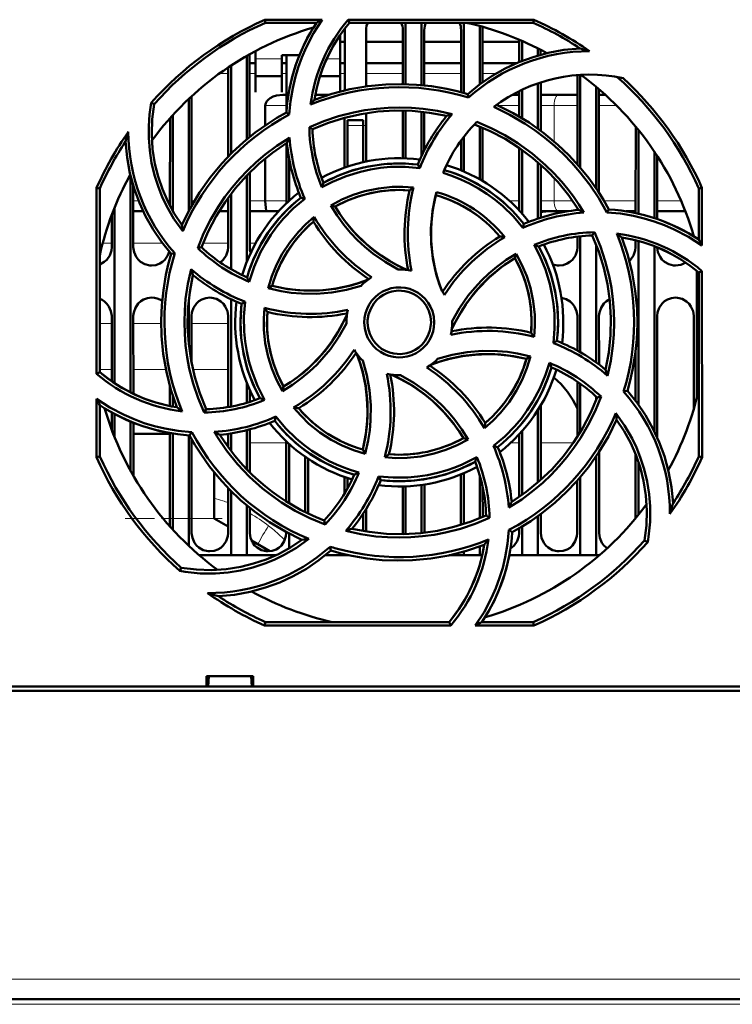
# Model space of a CAD drawing. Extents: x -1595 to 1972, y -1674 to 620.
# Tile 4 of 55: x -23 to 45, y -1429 to -1336. Entities that reach past the tile are written whole.
import ezdxf

# ---------------------------------------------------------------- set-up
doc = ezdxf.new("R2010")
doc.units = 0
doc.linetypes.add('DASHDOT', pattern=[18.5, 12, -3, 0.5, -3])

msp = doc.modelspace()

# ---------------------------------------------------------------- linework, layer by layer
at = {"color": 7, "lineweight": 50}
for p, q in [((0.352, -1336.121), (5.783, -1336.121)), ((0.412, -1336.402), (0.352, -1336.121)), ((8.233, -1336.121), (25.779, -1336.121)), ((8.363, -1336.402), (8.233, -1336.121)), ((25.779, -1336.121), (25.719, -1336.402)), ((5.25, -1336.402), (0.412, -1336.402)), ((25.719, -1336.402), (8.363, -1336.402)), ((13.665, -1336.403), (13.665, -1342.21)), ((15.165, -1336.403), (15.165, -1342.299)), ((19.165, -1336.403), (19.165, -1343.045)), ((20.665, -1336.716), (20.665, -1342.234)), ((7.465, -1340.011), (7.465, -1337.582)), ((7.905, -1342.8), (7.908, -1337.102)), ((9.923, -1337.102), (9.925, -1342.421)), ((13.406, -1342.205), (13.408, -1337.102)), ((15.423, -1337.102), (15.425, -1342.324)), ((18.905, -1342.974), (18.908, -1337.102)), ((20.923, -1337.102), (20.925, -1342.045)), ((7.471, -1338.215), (7.907, -1338.215)), ((7.484, -1338.215), (7.907, -1338.215)), ((9.923, -1338.215), (13.407, -1338.215)), ((9.923, -1338.215), (13.407, -1338.215)), ((15.423, -1338.215), (18.907, -1338.215)), ((15.423, -1338.215), (18.907, -1338.215)), ((20.923, -1338.215), (24.407, -1338.215)), ((20.923, -1338.215), (24.407, -1338.215)), ((24.406, -1340.125), (24.407, -1338.012)), ((24.665, -1338.123), (24.665, -1340.021)), ((26.165, -1338.83), (26.165, -1339.508)), ((-1.335, -1339.53), (-1.335, -1347.411)), ((-1.076, -1339.384), (-1.073, -1347.197)), ((-0.535, -1339.089), (-0.535, -1340.011)), ((1.965, -1339.459), (3.633, -1339.459)), ((1.965, -1340.011), (1.965, -1339.459)), ((2.404, -1344.771), (2.407, -1339.459)), ((26.423, -1338.962), (26.424, -1339.434)), ((-3.098, -1349.049), (-3.094, -1340.622)), ((-2.835, -1340.45), (-2.835, -1348.782)), ((-1.076, -1340.215), (-0.535, -1340.215)), ((-0.535, -1340.011), (-0.535, -1342.958)), ((1.965, -1342.958), (1.965, -1340.011)), ((1.965, -1340.215), (2.406, -1340.215)), ((7.465, -1342.908), (7.465, -1340.011)), ((7.471, -1340.215), (7.906, -1340.215)), ((9.924, -1340.215), (13.406, -1340.215)), ((15.424, -1340.215), (18.906, -1340.215)), ((20.924, -1340.215), (24.193, -1340.215)), ((-0.535, -1341.459), (1.965, -1341.459)), ((5.575, -1341.459), (7.465, -1341.459)), ((29.902, -1349.775), (29.906, -1341.35)), ((30.165, -1341.333), (30.165, -1350.076)), ((26.165, -1342.129), (26.165, -1346.407)), ((26.425, -1342.043), (26.427, -1346.597)), ((31.665, -1342.453), (31.665, -1352.039)), ((-6.575, -1343.365), (-6.57, -1353.713)), ((-0.535, -1342.958), (-0.535, -1342.959)), ((1.965, -1342.959), (1.965, -1342.958)), ((2.07, -1343.215), (2.405, -1343.215)), ((5.127, -1343.215), (6.389, -1343.215)), ((19.6, -1343.473), (19.528, -1343.151)), ((23.742, -1343.215), (24.405, -1343.215)), ((24.404, -1345.266), (24.405, -1342.863)), ((24.665, -1342.739), (24.665, -1345.421)), ((26.425, -1343.215), (28.112, -1343.215)), ((29.905, -1343.215), (28.112, -1343.215)), ((31.925, -1342.673), (31.93, -1352.437)), ((32.541, -1343.215), (31.925, -1343.215)), ((-10.102, -1344.104), (-10.371, -1343.972)), ((-6.835, -1343.608), (-6.835, -1354.202)), ((0.407, -1346.099), (0.407, -1344.215)), ((-8.6, -1353.698), (-8.596, -1345.42)), ((-8.335, -1345.131), (-8.335, -1354.177)), ((2.675, -1345.072), (2.396, -1344.893)), ((7.902, -1350.088), (7.904, -1345.378)), ((9.926, -1344.95), (9.928, -1349.523)), ((13.402, -1349.206), (13.404, -1344.704)), ((13.665, -1344.71), (13.665, -1349.214)), ((15.165, -1344.811), (15.165, -1348.999)), ((15.426, -1344.841), (15.428, -1348.452)), ((4.571, -1346.277), (4.866, -1346.461)), ((8.165, -1346.102), (8.165, -1345.602)), ((9.665, -1345.602), (8.165, -1345.602)), ((8.165, -1349.997), (8.165, -1346.102)), ((9.665, -1346.102), (9.665, -1345.602)), ((9.665, -1346.102), (9.665, -1349.58)), ((20.665, -1346.203), (20.665, -1351.194)), ((20.927, -1346.312), (20.929, -1351.346)), ((35.4, -1354.378), (35.404, -1346.21)), ((19.165, -1347.175), (19.165, -1350.453)), ((35.665, -1346.53), (35.665, -1354.444)), ((2.4, -1353.455), (2.403, -1347.782)), ((18.902, -1350.344), (18.903, -1347.525)), ((24.4, -1354.13), (24.403, -1348.225)), ((24.665, -1348.409), (24.665, -1354.422)), ((37.165, -1348.572), (37.165, -1354.851)), ((37.428, -1348.972), (37.431, -1354.94)), ((0.407, -1353.215), (0.407, -1349.216)), ((2.665, -1353.209), (2.665, -1349.307)), ((15.009, -1350.127), (14.819, -1349.806)), ((26.165, -1349.59), (26.165, -1354.903)), ((26.428, -1349.822), (26.431, -1354.816)), ((-12.335, -1350.835), (-12.335, -1371.31)), ((-1.335, -1350.822), (-1.335, -1358.967)), ((-1.071, -1350.553), (-1.068, -1357.602)), ((-12.071, -1351.798), (-12.068, -1357.602)), ((-15.547, -1369.549), (-15.531, -1351.986)), ((-15.531, -1351.986), (-15.235, -1352.049)), ((-15.235, -1369.404), (-15.235, -1352.049)), ((-2.835, -1352.57), (-2.835, -1359.69)), ((41.365, -1352.049), (41.661, -1351.986)), ((41.365, -1356.888), (41.365, -1352.049)), ((41.661, -1351.986), (41.666, -1357.458)), ((-3.102, -1357.602), (-3.099, -1352.924)), ((4.137, -1353.023), (3.772, -1352.929)), ((6.596, -1353.66), (7.005, -1353.77)), ((-14.102, -1357.602), (-14.1, -1354.551)), ((-13.835, -1353.867), (-13.835, -1370.451)), ((-12.07, -1354.215), (-11.134, -1354.215)), ((-3.967, -1354.215), (-3.1, -1354.215)), ((-1.07, -1354.215), (0.54, -1354.215)), ((1.652, -1354.215), (0.54, -1354.215)), ((28.112, -1354.215), (26.43, -1354.215)), ((28.112, -1354.215), (28.962, -1354.215)), ((29.9, -1354.092), (29.9, -1353.905)), ((32.69, -1354.321), (32.874, -1354.033)), ((34.513, -1354.215), (35.4, -1354.215)), ((37.43, -1354.215), (40.102, -1354.215)), ((24.745, -1355.777), (24.839, -1355.409)), ((30.165, -1356.577), (30.165, -1367.521)), ((31.497, -1356.199), (31.306, -1356.503)), ((40.899, -1356.59), (40.899, -1356.562)), ((29.898, -1357.602), (29.899, -1356.607)), ((31.665, -1357.351), (31.665, -1368.486)), ((35.398, -1357.602), (35.399, -1356.949)), ((35.665, -1357.021), (35.665, -1372.482)), ((37.165, -1357.517), (37.165, -1374.984)), ((-8.148, -1358.165), (-8.486, -1358.24)), ((-5.983, -1357.683), (-5.632, -1357.603)), ((24.11, -1358.227), (23.998, -1358.642)), ((41.165, -1359.836), (41.165, -1371.871)), ((41.365, -1360), (41.668, -1359.86)), ((41.365, -1377.356), (41.365, -1360)), ((41.668, -1359.86), (41.684, -1377.424)), ((0.674, -1361.474), (1.049, -1361.257)), ((-6.835, -1362.689), (-6.835, -1366.7)), ((-2.835, -1362.511), (-2.835, -1372.654)), ((-1.495, -1362.751), (-1.831, -1362.949)), ((-14.107, -1370.261), (-14.104, -1364.102)), ((-12.065, -1364.102), (-12.062, -1371.444)), ((-6.565, -1364.102), (-6.563, -1368.547)), ((-3.108, -1372.703), (-3.104, -1364.102)), ((8.065, -1364.702), (8.066, -1364.81)), ((18.065, -1364.702), (18.064, -1364.595)), ((29.894, -1367.369), (29.896, -1364.102)), ((31.935, -1364.102), (31.937, -1368.686)), ((37.435, -1364.102), (37.44, -1375.572)), ((40.891, -1372.869), (40.896, -1364.102)), ((27.625, -1366.657), (27.962, -1366.456)), ((35.392, -1372.113), (35.394, -1367.488)), ((25.465, -1367.927), (25.081, -1368.147)), ((-15.235, -1369.404), (-15.547, -1369.549)), ((-1.335, -1370.438), (-1.335, -1372.292)), ((29.89, -1375.518), (29.893, -1370.297)), ((30.165, -1370.487), (30.165, -1375.078)), ((-8.608, -1372.604), (-8.608, -1370.752)), ((-1.062, -1371.081), (-1.061, -1372.207)), ((2.017, -1371.193), (2.132, -1370.763)), ((34.266, -1371.243), (34.617, -1371.166)), ((-15.554, -1377.424), (-15.549, -1371.921)), ((-8.335, -1371.653), (-8.335, -1372.658)), ((31.665, -1371.711), (31.665, -1372.053)), ((32.128, -1371.719), (31.762, -1371.802)), ((-15.235, -1377.356), (-15.235, -1372.517)), ((-14.109, -1374.829), (-14.109, -1373.2)), ((-5.376, -1373.221), (-5.176, -1372.902)), ((26.165, -1372.987), (26.165, -1379.817)), ((26.439, -1372.538), (26.442, -1379.573)), ((-13.835, -1373.354), (-13.835, -1375.538)), ((-12.335, -1374.07), (-12.335, -1378.697)), ((-12.06, -1374.182), (-12.058, -1379.187)), ((1.393, -1373.606), (1.292, -1373.996)), ((-14.11, -1374.715), (-14.151, -1374.715)), ((-8.614, -1383.965), (-8.61, -1375.149)), ((-8.335, -1375.197), (-8.335, -1384.274)), ((-6.743, -1375.371), (-6.547, -1375.065)), ((-2.835, -1375.19), (-2.835, -1376.833)), ((-1.335, -1374.883), (-1.335, -1378.58)), ((-1.06, -1374.812), (-1.058, -1378.861)), ((24.665, -1374.983), (24.665, -1380.995)), ((-12.06, -1375.215), (-8.61, -1375.215)), ((-6.835, -1375.366), (-6.835, -1385.797)), ((-6.56, -1375.707), (-6.556, -1384.602)), ((-3.11, -1376.464), (-3.11, -1375.232)), ((2.387, -1381.613), (2.39, -1375.941)), ((19.563, -1375.754), (19.125, -1375.635)), ((24.388, -1381.189), (24.39, -1375.285)), ((2.665, -1381.785), (2.665, -1376.196)), ((9.846, -1377.114), (9.62, -1376.718)), ((21.968, -1376.377), (22.359, -1376.476)), ((31.941, -1376.952), (31.944, -1384.602)), ((-15.235, -1377.356), (-15.554, -1377.424)), ((4.165, -1382.612), (4.165, -1377.393)), ((4.441, -1377.582), (4.443, -1382.747)), ((31.665, -1377.366), (31.665, -1386.702)), ((35.387, -1383.216), (35.39, -1377.134)), ((35.665, -1377.884), (35.665, -1382.875)), ((41.684, -1377.424), (41.365, -1377.356)), ((-4.435, -1378.848), (-4.435, -1383.215)), ((7.888, -1380.881), (7.889, -1379.313)), ((8.165, -1380.403), (8.165, -1379.408)), ((11.103, -1379.25), (11.311, -1379.599)), ((18.886, -1383.838), (18.889, -1379.067)), ((19.165, -1378.952), (19.165, -1383.751)), ((20.665, -1379.139), (20.665, -1383.202)), ((29.886, -1384.602), (29.888, -1379.643)), ((30.165, -1379.326), (30.165, -1386.702)), ((-3.114, -1384.602), (-3.112, -1380.341)), ((-2.835, -1380.623), (-2.835, -1386.702)), ((13.386, -1384.602), (13.388, -1380.199)), ((13.665, -1380.191), (13.665, -1384.694)), ((15.165, -1380.06), (15.165, -1384.592)), ((15.442, -1380.019), (15.444, -1384.561)), ((20.942, -1380.232), (20.944, -1383.085)), ((-1.335, -1381.991), (-1.335, -1386.702)), ((-1.057, -1382.219), (-1.056, -1384.602)), ((9.943, -1382.311), (9.944, -1384.458)), ((-4.435, -1383.215), (-3.114, -1383.992)), ((5.966, -1383.399), (6.053, -1383.778)), ((9.665, -1382.746), (9.665, -1384.412)), ((21.593, -1383.149), (21.265, -1382.943)), ((26.165, -1382.998), (26.165, -1386.702)), ((26.443, -1382.796), (26.444, -1384.602)), ((23.42, -1384.311), (23.735, -1384.512)), ((24.386, -1384.602), (24.386, -1384.147)), ((24.665, -1383.982), (24.665, -1386.702)), ((-0.9, -1385.294), (0.834, -1386.315)), ((2.386, -1384.602), (2.386, -1384.507)), ((2.665, -1386.029), (2.665, -1384.655)), ((13.383, -1384.701), (13.386, -1384.602)), ((36.232, -1385.301), (36.537, -1385.449)), ((6.601, -1386.253), (6.521, -1385.888)), ((6.581, -1386.272), (6.625, -1386.261)), ((20.665, -1385.88), (20.665, -1386.702)), ((-2.835, -1386.702), (-5.83, -1386.702)), ((-1.335, -1386.702), (-2.835, -1386.702)), ((1.386, -1386.702), (-1.335, -1386.702)), ((8.165, -1386.702), (6.07, -1386.702)), ((8.165, -1386.702), (8.165, -1386.663)), ((8.343, -1386.702), (8.165, -1386.702)), ((19.165, -1386.702), (17.792, -1386.702)), ((19.165, -1386.361), (19.165, -1386.702)), ((20.665, -1386.702), (19.165, -1386.702)), ((20.897, -1386.702), (20.665, -1386.702)), ((24.665, -1386.702), (23.451, -1386.702)), ((26.165, -1386.702), (24.665, -1386.702)), ((30.165, -1386.702), (26.165, -1386.702)), ((31.665, -1386.702), (30.165, -1386.702)), ((31.96, -1386.702), (31.665, -1386.702)), ((-7.533, -1387.869), (-7.683, -1388.176)), ((0.341, -1393.336), (0.412, -1393.002)), ((17.922, -1393.336), (0.341, -1393.336)), ((0.412, -1393.002), (17.767, -1393.002)), ((17.767, -1393.002), (17.922, -1393.336)), ((25.79, -1393.336), (20.246, -1393.336)), ((20.88, -1393.002), (25.719, -1393.002)), ((25.719, -1393.002), (25.79, -1393.336)), ((-5.138, -1399.102), (-5.138, -1398.102)), ((-5.137, -1398.102), (-0.733, -1398.102)), ((-4.999, -1399.102), (-4.935, -1398.102)), ((-0.935, -1398.102), (-0.871, -1399.102)), ((-0.733, -1398.102), (-0.733, -1399.102)), ((-124.732, -1399.102), (-5.138, -1399.102)), ((-5.138, -1399.102), (-4.999, -1399.102)), ((-5.085, -1399.102), (-0.785, -1399.102)), ((-0.871, -1399.102), (-0.732, -1399.102)), ((-0.732, -1399.102), (107.862, -1399.102)), ((118.042, -1399.502), (-134.912, -1399.502)), ((90.027, -1428.602), (-106.896, -1428.602))]:
    msp.add_line(p, q, dxfattribs=at)
at = {"color": 7, "lineweight": 18}
for p, q in [((1.965, -1339.829), (-0.535, -1339.829)), ((7.465, -1339.829), (6.206, -1339.829)), ((-3.945, -1341.215), (-3.094, -1341.215)), ((-1.076, -1341.215), (-0.535, -1341.215)), ((1.971, -1341.215), (2.406, -1341.215)), ((7.482, -1341.215), (7.906, -1341.215)), ((9.924, -1341.215), (13.406, -1341.215)), ((15.424, -1341.215), (18.906, -1341.215)), ((20.924, -1341.215), (22.207, -1341.215)), ((2.404, -1344.215), (0.407, -1344.215)), ((24.404, -1344.215), (22.366, -1344.215)), ((27.69, -1344.215), (26.425, -1344.215)), ((27.69, -1344.215), (29.905, -1344.215)), ((27.69, -1347.603), (27.69, -1344.215)), ((31.926, -1344.215), (33.59, -1344.215)), ((8.165, -1346.102), (9.665, -1346.102)), ((27.69, -1353.215), (27.69, -1351.057)), ((-11.571, -1353.215), (-12.071, -1353.215)), ((-8.6, -1353.215), (-8.844, -1353.215)), ((-6.283, -1353.215), (-6.57, -1353.215)), ((-3.1, -1353.215), (-3.308, -1353.215)), ((0.407, -1353.215), (-1.07, -1353.215)), ((0.407, -1353.215), (2.4, -1353.215)), ((23.47, -1353.215), (24.4, -1353.215)), ((26.43, -1353.215), (27.69, -1353.215)), ((29.438, -1353.215), (27.69, -1353.215)), ((35.4, -1353.215), (32.412, -1353.215)), ((39.693, -1353.215), (37.43, -1353.215)), ((-14.952, -1357.215), (-14.101, -1357.215)), ((-12.068, -1357.215), (-9.319, -1357.215)), ((-5.48, -1357.215), (-3.101, -1357.215)), ((-1.068, -1357.215), (-0.506, -1357.215)), ((-14.105, -1364.815), (-15.235, -1364.815)), ((-9.434, -1364.815), (-12.065, -1364.815)), ((-3.105, -1364.815), (-6.565, -1364.815)), ((-15.236, -1369.145), (-14.107, -1369.145)), ((-12.063, -1369.145), (-8.994, -1369.145)), ((-6.437, -1369.145), (-3.107, -1369.145)), ((-3.388, -1376.073), (-3.11, -1376.073)), ((-1.06, -1376.073), (2.39, -1376.073)), ((23.599, -1376.073), (24.39, -1376.073)), ((26.44, -1376.073), (29.519, -1376.073)), ((-9.258, -1383.215), (-8.614, -1383.215)), ((-6.557, -1383.215), (-4.435, -1383.215)), ((0.72, -1383.92), (0.969, -1384.117)), ((0.969, -1384.117), (1.082, -1384.21)), ((90.027, -1426.742), (-106.896, -1426.742)), ((90.027, -1429.102), (-106.896, -1429.102))]:
    msp.add_line(p, q, dxfattribs=at)
at = {"color": 7, "linetype": 'DASHDOT', "lineweight": 18, "ltscale": 0.045015}
msp.add_line((9.815, -1346.102), (8.015, -1346.102), dxfattribs=at)
at = {"color": 7, "linetype": 'DASHDOT', "lineweight": 18, "ltscale": 0.228766}
msp.add_line((-12.823, -1383.215), (-3.672, -1383.215), dxfattribs=at)
at = {"color": 7, "linetype": 'DASHDOT', "lineweight": 18}
msp.add_line((109.719, -1429.102), (-126.589, -1429.102), dxfattribs=at)
at = {"color": 7, "lineweight": 50}
for points in [[(5.783, -1336.121), (4.965, -1337.398), (4.266, -1338.74), (3.862, -1339.678), (3.514, -1340.64), (3.224, -1341.611), (2.993, -1342.595), (2.789, -1343.825), (2.675, -1345.072)], [(19.528, -1343.151), (20.658, -1342.239), (21.843, -1341.434), (23.08, -1340.736), (24.366, -1340.142), (25.701, -1339.651), (27.144, -1339.252), (28.628, -1338.979), (30.146, -1338.833)], [(5.045, -1343.681), (6.707, -1343.118), (8.391, -1342.691), (10.091, -1342.398), (11.803, -1342.238), (13.243, -1342.203), (14.68, -1342.259), (16.115, -1342.408), (17.55, -1342.653), (18.541, -1342.879), (19.528, -1343.151)], [(0.407, -1344.215), (0.446, -1344.002), (0.55, -1343.813), (0.696, -1343.657), (0.868, -1343.529), (1.151, -1343.385), (1.453, -1343.289), (2.07, -1343.215)], [(-7.401, -1356.102), (-8.224, -1354.936), (-8.93, -1353.703), (-9.341, -1352.834), (-9.698, -1351.941), (-10.063, -1350.802), (-10.338, -1349.639), (-10.521, -1348.459), (-10.611, -1347.268), (-10.611, -1346.168), (-10.531, -1345.069), (-10.371, -1343.972)], [(-10.101, -1344.104), (-10.284, -1345.53), (-10.33, -1346.945), (-10.24, -1348.344), (-10.021, -1349.72), (-9.719, -1350.935), (-9.318, -1352.12), (-8.813, -1353.278), (-8.195, -1354.415), (-7.47, -1355.508)], [(4.569, -1346.277), (5.926, -1345.709), (7.313, -1345.243), (8.727, -1344.881), (9.813, -1344.676), (10.909, -1344.53), (12.016, -1344.442), (13.126, -1344.414), (14.221, -1344.445), (15.312, -1344.536), (16.69, -1344.738), (18.06, -1345.037)], [(32.691, -1354.321), (31.926, -1352.986), (31.076, -1351.714), (30.14, -1350.506), (29.378, -1349.638), (28.571, -1348.809), (27.717, -1348.018), (26.824, -1347.272), (25.908, -1346.583), (24.958, -1345.944), (23.509, -1345.1), (21.992, -1344.364)], [(22.258, -1344.166), (23.831, -1344.944), (25.324, -1345.833), (26.734, -1346.828), (28.057, -1347.925), (29.1, -1348.918), (30.077, -1349.974), (30.986, -1351.094), (31.828, -1352.282), (32.369, -1353.143), (32.874, -1354.033)], [(-7.47, -1355.508), (-6.692, -1353.936), (-5.804, -1352.443), (-4.808, -1351.033), (-3.712, -1349.71), (-2.719, -1348.667), (-1.663, -1347.691), (-0.543, -1346.781), (0.645, -1345.94), (1.506, -1345.399), (2.396, -1344.893)], [(17.536, -1345.209), (15.909, -1344.905), (14.28, -1344.737), (12.653, -1344.706), (11.033, -1344.806), (9.459, -1345.029), (7.903, -1345.378), (6.369, -1345.856), (4.865, -1346.461)], [(30.011, -1354.08), (29.075, -1352.714), (28.041, -1351.444), (26.913, -1350.271), (25.697, -1349.197), (24.426, -1348.241), (23.079, -1347.387), (21.657, -1346.641), (20.164, -1346.005)], [(20.384, -1345.778), (21.736, -1346.356), (23.035, -1347.027), (24.279, -1347.79), (25.625, -1348.765), (26.89, -1349.847), (27.677, -1350.617), (28.42, -1351.428), (28.99, -1352.117), (29.53, -1352.831), (30.039, -1353.571), (30.517, -1354.337)], [(-5.984, -1357.684), (-5.425, -1356.322), (-4.773, -1355.011), (-4.028, -1353.755), (-3.406, -1352.843), (-2.735, -1351.966), (-2.013, -1351.12), (-1.247, -1350.315), (-0.451, -1349.563), (0.385, -1348.856), (1.509, -1348.021), (2.694, -1347.262)], [(-8.486, -1358.239), (-9.398, -1357.109), (-10.203, -1355.924), (-10.901, -1354.688), (-11.495, -1353.401), (-11.986, -1352.067), (-12.385, -1350.623), (-12.659, -1349.14), (-12.804, -1347.621)], [(2.443, -1347.757), (1.077, -1348.693), (-0.193, -1349.726), (-1.366, -1350.854), (-2.441, -1352.071), (-3.396, -1353.341), (-4.25, -1354.689), (-4.996, -1356.111), (-5.632, -1357.603)], [(15.009, -1350.127), (13.617, -1350.011), (12.221, -1350.031), (11.277, -1350.12), (10.335, -1350.269), (9.394, -1350.477), (8.051, -1350.886), (6.764, -1351.419), (5.749, -1351.948)], [(5.898, -1351.526), (7.269, -1350.862), (8.684, -1350.343), (10.136, -1349.974), (11.618, -1349.758), (13.123, -1349.697), (13.97, -1349.728), (14.819, -1349.806)], [(24.745, -1355.777), (23.847, -1354.713), (22.849, -1353.74), (22.123, -1353.138), (21.346, -1352.572), (20.536, -1352.054), (19.714, -1351.599), (18.87, -1351.199), (18.044, -1350.87), (17.198, -1350.591)], [(6.594, -1353.661), (7.636, -1353.111), (8.713, -1352.661), (9.82, -1352.314), (11.092, -1352.048), (12.385, -1351.916), (13.398, -1351.905), (14.416, -1351.976)], [(14.045, -1352.241), (12.829, -1352.201), (11.627, -1352.276), (10.445, -1352.468), (9.288, -1352.777), (8.161, -1353.201), (7.004, -1353.77)], [(17.072, -1361.711), (16.591, -1360.265), (16.258, -1358.795), (16.079, -1357.309), (16.057, -1355.813), (16.19, -1354.315), (16.356, -1353.354), (16.584, -1352.398)], [(16.509, -1352.686), (16.212, -1354.181), (16.065, -1355.681), (16.073, -1357.179), (16.238, -1358.668), (16.557, -1360.14), (16.793, -1360.93), (17.072, -1361.711)], [(4.137, -1353.023), (3.069, -1353.929), (2.094, -1354.932), (1.49, -1355.664), (0.929, -1356.435), (0.412, -1357.248), (-0.044, -1358.074), (-0.657, -1359.444), (-1.122, -1360.868)], [(0.54, -1354.215), (0.531, -1354.212), (0.524, -1354.208), (0.512, -1354.192), (0.485, -1354.126), (0.442, -1353.889), (0.407, -1353.215)], [(12.968, -1359.703), (11.722, -1359.001), (10.552, -1358.188), (9.813, -1357.581), (9.112, -1356.929), (8.45, -1356.233), (7.833, -1355.497), (7.182, -1354.604), (6.594, -1353.661)], [(7.005, -1353.77), (7.421, -1354.423), (7.866, -1355.05), (8.842, -1356.22), (9.927, -1357.279), (10.627, -1357.86), (11.365, -1358.401), (12.14, -1358.9), (12.947, -1359.352), (13.783, -1359.754)], [(41.666, -1357.458), (40.393, -1356.636), (39.054, -1355.933), (38.119, -1355.527), (37.159, -1355.175), (36.189, -1354.883), (35.206, -1354.648), (33.957, -1354.438), (32.691, -1354.321)], [(0.674, -1361.476), (1.023, -1360.346), (1.467, -1359.265), (2.005, -1358.235), (2.716, -1357.149), (3.535, -1356.142), (4.248, -1355.415), (5.022, -1354.744)], [(32.559, -1369.173), (32.863, -1367.546), (33.03, -1365.917), (33.062, -1364.29), (32.962, -1362.67), (32.738, -1361.096), (32.389, -1359.54), (31.912, -1358.006), (31.306, -1356.502)], [(31.496, -1356.197), (32.066, -1357.552), (32.534, -1358.938), (32.897, -1360.35), (33.105, -1361.437), (33.253, -1362.534), (33.343, -1363.641), (33.373, -1364.75), (33.343, -1365.843), (33.254, -1366.933), (33.049, -1368.34), (32.743, -1369.738)], [(27.625, -1366.657), (27.744, -1365.274), (27.728, -1363.886), (27.64, -1362.943), (27.493, -1362.001), (27.286, -1361.059), (26.879, -1359.713), (26.347, -1358.419), (25.811, -1357.384)], [(34.087, -1356.682), (34.649, -1358.344), (35.076, -1360.028), (35.369, -1361.729), (35.53, -1363.44), (35.565, -1364.88), (35.509, -1366.317), (35.36, -1367.752), (35.115, -1369.187), (34.889, -1370.179), (34.617, -1371.165)], [(-15.235, -1359.229), (-14.806, -1359), (-14.576, -1358.792), (-14.299, -1358.385), (-14.137, -1357.926), (-14.102, -1357.602)], [(-12.068, -1357.602), (-11.996, -1358.067), (-11.8, -1358.513), (-11.615, -1358.767), (-11.388, -1358.981), (-10.974, -1359.214), (-10.513, -1359.326), (-10.335, -1359.335)], [(-10.335, -1359.335), (-9.943, -1359.291), (-9.57, -1359.16), (-9.306, -1359), (-9.076, -1358.792), (-8.826, -1358.435), (-8.664, -1358.034)], [(-7.957, -1372.723), (-8.519, -1371.061), (-8.946, -1369.377), (-9.239, -1367.676), (-9.399, -1365.964), (-9.434, -1364.525), (-9.378, -1363.088), (-9.229, -1361.653), (-8.984, -1360.218), (-8.758, -1359.226), (-8.486, -1358.239)], [(-3.862, -1359.04), (-3.576, -1358.792), (-3.299, -1358.385), (-3.137, -1357.926), (-3.102, -1357.602)], [(18.064, -1364.595), (18.768, -1363.349), (19.583, -1362.179), (20.191, -1361.44), (20.844, -1360.739), (21.541, -1360.076), (22.277, -1359.46), (23.169, -1358.811), (24.109, -1358.225)], [(24.109, -1358.225), (24.659, -1359.259), (25.109, -1360.33), (25.457, -1361.433), (25.725, -1362.704), (25.86, -1363.999), (25.873, -1365.03), (25.801, -1366.068)], [(26.242, -1357.535), (26.906, -1358.907), (27.425, -1360.321), (27.794, -1361.773), (28.009, -1363.256), (28.071, -1364.76), (28.04, -1365.607), (27.962, -1366.456)], [(28.165, -1359.335), (28.557, -1359.291), (28.93, -1359.16), (29.194, -1359), (29.424, -1358.792), (29.701, -1358.385), (29.863, -1357.926), (29.898, -1357.602)], [(34.808, -1358.907), (34.924, -1358.792), (35.201, -1358.385), (35.363, -1357.926), (35.398, -1357.602)], [(37.432, -1357.624), (37.507, -1358.078), (37.7, -1358.513), (37.885, -1358.767), (38.112, -1358.981), (38.526, -1359.214), (38.987, -1359.326), (39.165, -1359.335)], [(23.998, -1358.642), (23.344, -1359.058), (22.717, -1359.504), (21.548, -1360.479), (20.488, -1361.564), (19.907, -1362.265), (19.366, -1363.002), (18.868, -1363.777), (18.416, -1364.584), (18.013, -1365.421)], [(25.527, -1365.682), (25.566, -1364.466), (25.491, -1363.264), (25.299, -1362.082), (24.991, -1360.925), (24.567, -1359.798), (23.997, -1358.641)], [(-5.376, -1373.224), (-5.945, -1371.865), (-6.411, -1370.477), (-6.774, -1369.061), (-6.979, -1367.978), (-7.125, -1366.883), (-7.213, -1365.775), (-7.242, -1364.664), (-7.21, -1363.568), (-7.12, -1362.477), (-6.914, -1361.075), (-6.608, -1359.683)], [(-6.428, -1360.231), (-6.733, -1361.859), (-6.9, -1363.488), (-6.931, -1365.115), (-6.831, -1366.734), (-6.608, -1368.309), (-6.259, -1369.865), (-5.782, -1371.398), (-5.176, -1372.903)], [(9.459, -1361.238), (8.08, -1361.625), (6.676, -1361.878), (5.247, -1361.998), (3.812, -1361.983), (2.86, -1361.9), (1.914, -1361.757), (0.674, -1361.476)], [(1.049, -1361.258), (2.543, -1361.555), (4.043, -1361.702), (5.542, -1361.694), (7.031, -1361.53), (8.503, -1361.211), (9.293, -1360.975), (10.074, -1360.696)], [(1.049, -1361.257), (2.265, -1361.508), (3.482, -1361.654), (4.696, -1361.7), (5.9, -1361.649), (7.103, -1361.501), (8.3, -1361.255), (9.194, -1361.004), (10.074, -1360.696)], [(9.758, -1364.702), (9.786, -1364.26), (9.872, -1363.83), (10.017, -1363.417), (10.218, -1363.023), (10.473, -1362.652), (10.772, -1362.319), (11.104, -1362.038), (11.473, -1361.804), (11.882, -1361.617), (12.312, -1361.484), (12.746, -1361.411), (13.183, -1361.397), (13.619, -1361.443), (14.055, -1361.55), (14.476, -1361.713), (14.86, -1361.924), (15.209, -1362.183), (15.525, -1362.493), (15.798, -1362.844), (16.028, -1363.234), (16.198, -1363.637), (16.33, -1364.159), (16.373, -1364.702)], [(16.065, -1364.702), (16.01, -1364.157), (15.851, -1363.615), (15.595, -1363.101), (15.356, -1362.768), (15.07, -1362.471), (14.737, -1362.213), (14.373, -1362.004), (13.984, -1361.846), (13.584, -1361.746), (12.964, -1361.704), (12.346, -1361.789), (11.953, -1361.916), (11.573, -1362.101), (11.218, -1362.339), (10.916, -1362.609), (10.657, -1362.919), (10.365, -1363.415), (10.169, -1363.949), (10.073, -1364.496), (10.065, -1364.702)], [(-14.104, -1364.102), (-14.176, -1363.638), (-14.372, -1363.192), (-14.556, -1362.938), (-14.783, -1362.725), (-14.999, -1362.583), (-15.235, -1362.477)], [(-10.335, -1362.371), (-10.727, -1362.416), (-11.099, -1362.547), (-11.363, -1362.707), (-11.593, -1362.915), (-11.869, -1363.322), (-12.03, -1363.781), (-12.065, -1364.102)], [(-4.835, -1362.371), (-5.227, -1362.416), (-5.599, -1362.547), (-5.863, -1362.707), (-6.093, -1362.915), (-6.369, -1363.322), (-6.53, -1363.781), (-6.565, -1364.102)], [(-3.104, -1364.102), (-3.176, -1363.638), (-3.372, -1363.192), (-3.556, -1362.938), (-3.783, -1362.725), (-4.197, -1362.491), (-4.658, -1362.38), (-4.835, -1362.371)], [(-0.112, -1371.87), (-0.775, -1370.498), (-1.295, -1369.083), (-1.664, -1367.631), (-1.879, -1366.149), (-1.941, -1364.644), (-1.909, -1363.798), (-1.832, -1362.949)], [(-1.495, -1362.751), (-1.61, -1364.151), (-1.589, -1365.553), (-1.499, -1366.499), (-1.349, -1367.442), (-1.14, -1368.383), (-0.879, -1369.289), (-0.343, -1370.692), (0.337, -1372.027)], [(29.896, -1364.102), (29.824, -1363.638), (29.628, -1363.192), (29.444, -1362.938), (29.217, -1362.725), (28.826, -1362.501), (28.391, -1362.386)], [(32.946, -1362.525), (32.637, -1362.707), (32.407, -1362.915), (32.131, -1363.322), (31.97, -1363.781), (31.935, -1364.102)], [(39.165, -1362.371), (38.773, -1362.416), (38.401, -1362.547), (38.137, -1362.707), (37.907, -1362.915), (37.631, -1363.322), (37.47, -1363.781), (37.435, -1364.102)], [(40.896, -1364.102), (40.824, -1363.638), (40.628, -1363.192), (40.444, -1362.938), (40.217, -1362.725), (39.803, -1362.491), (39.342, -1362.38), (39.165, -1362.371)], [(2.018, -1371.195), (1.465, -1370.146), (1.014, -1369.064), (0.665, -1367.952), (0.399, -1366.679), (0.266, -1365.387), (0.255, -1364.364), (0.329, -1363.338)], [(0.604, -1363.723), (0.564, -1364.938), (0.639, -1366.14), (0.831, -1367.323), (1.14, -1368.48), (1.563, -1369.607), (2.133, -1370.763)], [(2.132, -1370.763), (2.786, -1370.347), (3.413, -1369.901), (4.582, -1368.926), (5.642, -1367.84), (6.223, -1367.14), (6.764, -1366.403), (7.263, -1365.628), (7.715, -1364.82), (8.117, -1363.984)], [(8.066, -1364.81), (7.365, -1366.056), (6.552, -1367.227), (5.946, -1367.967), (5.294, -1368.669), (4.597, -1369.332), (3.862, -1369.95), (2.965, -1370.605), (2.018, -1371.195)], [(16.373, -1364.702), (16.345, -1365.145), (16.26, -1365.574), (16.115, -1365.989), (15.915, -1366.382), (15.662, -1366.754), (15.363, -1367.088), (15.032, -1367.369), (14.663, -1367.604), (14.254, -1367.792), (13.825, -1367.925), (13.39, -1368), (12.953, -1368.014), (12.518, -1367.969), (12.081, -1367.863), (11.66, -1367.7), (11.276, -1367.49), (10.926, -1367.232), (10.61, -1366.923), (10.336, -1366.573), (10.106, -1366.182), (9.934, -1365.78), (9.801, -1365.252), (9.758, -1364.702)], [(10.065, -1364.702), (10.12, -1365.248), (10.279, -1365.79), (10.535, -1366.304), (10.774, -1366.637), (11.06, -1366.934), (11.394, -1367.192), (11.757, -1367.401), (12.147, -1367.559), (12.547, -1367.658), (13.167, -1367.701), (13.785, -1367.616), (14.177, -1367.489), (14.557, -1367.303), (14.912, -1367.066), (15.214, -1366.796), (15.473, -1366.486), (15.765, -1365.99), (15.962, -1365.456), (16.057, -1364.909), (16.065, -1364.702)], [(9.621, -1376.718), (9.918, -1375.224), (10.065, -1373.724), (10.057, -1372.226), (9.892, -1370.737), (9.574, -1369.264), (9.338, -1368.475), (9.059, -1367.693)], [(9.62, -1376.718), (9.871, -1375.503), (10.017, -1374.285), (10.063, -1373.072), (10.012, -1371.868), (9.864, -1370.665), (9.618, -1369.467), (9.367, -1368.574), (9.059, -1367.693)], [(25.081, -1368.147), (23.587, -1367.849), (22.087, -1367.703), (20.589, -1367.711), (19.1, -1367.875), (17.627, -1368.194), (16.838, -1368.43), (16.056, -1368.709)], [(25.081, -1368.147), (23.865, -1367.897), (22.648, -1367.75), (21.434, -1367.705), (20.23, -1367.756), (19.028, -1367.904), (17.83, -1368.15), (16.937, -1368.401), (16.056, -1368.709)], [(16.681, -1368.156), (18.062, -1367.771), (19.468, -1367.52), (20.899, -1367.402), (22.336, -1367.417), (23.289, -1367.502), (24.235, -1367.646), (25.466, -1367.925)], [(9.611, -1368.318), (9.998, -1369.699), (10.251, -1371.103), (10.371, -1372.534), (10.356, -1373.971), (10.273, -1374.923), (10.13, -1375.869), (9.848, -1377.115)], [(25.466, -1367.925), (25.126, -1369.043), (24.689, -1370.116), (24.156, -1371.142), (23.448, -1372.231), (22.627, -1373.244), (21.898, -1373.992), (21.102, -1374.686)], [(21.968, -1376.377), (23.026, -1375.487), (23.994, -1374.497), (24.599, -1373.768), (25.161, -1372.999), (25.681, -1372.186), (26.347, -1370.944), (26.887, -1369.65), (27.244, -1368.526)], [(19.125, -1375.635), (18.709, -1374.981), (18.264, -1374.354), (17.289, -1373.185), (16.203, -1372.125), (15.503, -1371.544), (14.766, -1371.004), (13.991, -1370.505), (13.183, -1370.053), (12.347, -1369.651)], [(13.183, -1369.701), (14.429, -1370.404), (15.601, -1371.219), (16.341, -1371.826), (17.043, -1372.479), (17.706, -1373.177), (18.323, -1373.912), (18.976, -1374.808), (19.565, -1375.753)], [(34.617, -1371.165), (35.529, -1372.296), (36.334, -1373.481), (37.031, -1374.717), (37.626, -1376.004), (38.117, -1377.338), (38.515, -1378.782), (38.789, -1380.265), (38.934, -1381.783)], [(-15.549, -1371.921), (-14.276, -1372.743), (-12.937, -1373.447), (-12.001, -1373.854), (-11.041, -1374.207), (-10.072, -1374.5), (-9.088, -1374.735), (-7.826, -1374.948), (-6.548, -1375.065)], [(32.129, -1371.718), (31.574, -1373.079), (30.926, -1374.389), (30.185, -1375.645), (29.563, -1376.561), (28.892, -1377.443), (28.174, -1378.289), (27.412, -1379.094), (26.618, -1379.847), (25.784, -1380.554), (24.629, -1381.416), (23.408, -1382.197)], [(23.688, -1381.648), (25.054, -1380.712), (26.324, -1379.678), (27.496, -1378.551), (28.571, -1377.334), (29.526, -1376.063), (30.38, -1374.716), (31.127, -1373.294), (31.762, -1371.802)], [(9.848, -1377.115), (8.735, -1376.776), (7.665, -1376.339), (6.641, -1375.806), (5.55, -1375.095), (4.533, -1374.271), (3.782, -1373.538), (3.084, -1372.74)], [(33.527, -1373.271), (34.355, -1374.437), (35.066, -1375.668), (35.48, -1376.536), (35.84, -1377.429), (36.21, -1378.567), (36.49, -1379.73), (36.677, -1380.912), (36.772, -1382.104), (36.762, -1383.534), (36.617, -1384.961), (36.537, -1385.449)], [(1.393, -1373.606), (2.303, -1374.68), (3.308, -1375.658), (4.04, -1376.264), (4.81, -1376.825), (5.622, -1377.342), (6.444, -1377.798), (7.127, -1378.125), (7.822, -1378.414), (8.531, -1378.665), (9.254, -1378.878)], [(33.6, -1373.896), (32.823, -1375.469), (31.934, -1376.962), (30.939, -1378.371), (29.842, -1379.695), (28.849, -1380.738), (27.794, -1381.714), (26.673, -1382.624), (25.486, -1383.465), (24.625, -1384.006), (23.735, -1384.512)], [(36.232, -1385.301), (36.415, -1383.875), (36.46, -1382.46), (36.371, -1381.061), (36.152, -1379.684), (35.849, -1378.469), (35.449, -1377.284), (34.943, -1376.127), (34.325, -1374.99), (33.6, -1373.896)], [(3.871, -1385.238), (2.298, -1384.46), (0.806, -1383.571), (-0.604, -1382.576), (-1.927, -1381.479), (-2.97, -1380.486), (-3.946, -1379.431), (-4.856, -1378.31), (-5.697, -1377.123), (-6.239, -1376.262), (-6.744, -1375.372)], [(-4.189, -1375.436), (-3.264, -1376.802), (-2.235, -1378.08), (-1.097, -1379.278), (0.136, -1380.381), (1.012, -1381.065), (1.923, -1381.699), (3.24, -1382.496), (4.618, -1383.19), (6.053, -1383.779)], [(19.565, -1375.753), (18.538, -1376.303), (17.472, -1376.752), (16.372, -1377.1), (15.101, -1377.369), (13.803, -1377.506), (12.749, -1377.52), (11.686, -1377.447)], [(12.086, -1377.164), (13.301, -1377.204), (14.503, -1377.129), (15.685, -1376.937), (16.843, -1376.628), (17.97, -1376.204), (19.126, -1375.635)], [(11.103, -1379.25), (12.477, -1379.369), (13.858, -1379.354), (14.798, -1379.268), (15.737, -1379.121), (16.678, -1378.914), (17.588, -1378.654), (18.312, -1378.402), (19.021, -1378.112), (19.714, -1377.785), (20.391, -1377.42)], [(20.232, -1377.879), (18.861, -1378.543), (17.446, -1379.062), (15.994, -1379.431), (14.512, -1379.646), (13.007, -1379.708), (12.161, -1379.677), (11.311, -1379.599)], [(21.596, -1383.149), (20.241, -1383.719), (18.857, -1384.187), (17.444, -1384.551), (16.357, -1384.759), (15.258, -1384.908), (14.152, -1384.998), (13.045, -1385.029), (11.951, -1385), (10.862, -1384.911), (9.428, -1384.701), (8.005, -1384.388)], [(8.594, -1384.196), (10.222, -1384.5), (11.851, -1384.667), (13.477, -1384.699), (15.097, -1384.599), (16.671, -1384.375), (18.228, -1384.026), (19.761, -1383.549), (21.266, -1382.943)], [(20.246, -1393.336), (21.072, -1392.067), (21.78, -1390.732), (22.19, -1389.798), (22.545, -1388.84), (22.841, -1387.871), (23.08, -1386.889), (23.299, -1385.609), (23.42, -1384.311)], [(4.518, -1385.161), (3.354, -1385.99), (2.123, -1386.702), (1.256, -1387.117), (0.364, -1387.478), (-0.774, -1387.849), (-1.937, -1388.129), (-3.117, -1388.318), (-4.31, -1388.414), (-5.738, -1388.406), (-7.165, -1388.262), (-7.683, -1388.176)], [(-7.533, -1387.869), (-6.107, -1388.052), (-4.692, -1388.097), (-3.293, -1388.008), (-1.917, -1387.789), (-0.702, -1387.487), (0.483, -1387.086), (1.641, -1386.581), (2.777, -1385.962), (3.871, -1385.238)], [(-6.556, -1384.602), (-6.484, -1385.066), (-6.287, -1385.51), (-6.103, -1385.762), (-5.877, -1385.974), (-5.463, -1386.205), (-5.003, -1386.314), (-4.835, -1386.323)], [(-4.835, -1386.323), (-4.44, -1386.277), (-4.065, -1386.143), (-3.803, -1385.982), (-3.575, -1385.772), (-3.303, -1385.364), (-3.146, -1384.905), (-3.114, -1384.602)], [(-1.056, -1384.602), (-0.984, -1385.066), (-0.787, -1385.51), (-0.603, -1385.762), (-0.377, -1385.974), (0.037, -1386.205), (0.497, -1386.314), (0.665, -1386.323)], [(0.665, -1386.323), (1.06, -1386.277), (1.435, -1386.143), (1.697, -1385.982), (1.925, -1385.772), (2.197, -1385.364), (2.354, -1384.905), (2.386, -1384.602)], [(23.565, -1386.072), (23.925, -1385.772), (24.197, -1385.364), (24.354, -1384.905), (24.386, -1384.602)], [(26.444, -1384.602), (26.516, -1385.066), (26.713, -1385.51), (26.897, -1385.762), (27.123, -1385.974), (27.537, -1386.205), (27.997, -1386.314), (28.165, -1386.323)], [(28.165, -1386.323), (28.56, -1386.277), (28.935, -1386.143), (29.197, -1385.982), (29.425, -1385.772), (29.697, -1385.364), (29.854, -1384.905), (29.886, -1384.602)], [(31.944, -1384.602), (32.016, -1385.066), (32.213, -1385.51), (32.397, -1385.762), (32.709, -1386.036)], [(6.602, -1386.254), (5.472, -1387.166), (4.287, -1387.971), (3.051, -1388.669), (1.764, -1389.263), (0.43, -1389.754), (-1.014, -1390.153), (-2.498, -1390.426), (-4.016, -1390.571)], [(21.085, -1385.724), (19.423, -1386.286), (17.74, -1386.714), (16.039, -1387.006), (14.328, -1387.167), (12.888, -1387.202), (11.451, -1387.146), (10.016, -1386.997), (8.582, -1386.753), (7.589, -1386.526), (6.602, -1386.254)]]:
    msp.add_lwpolyline(points, dxfattribs=at)
for centre, radius, start, end in [((13.044, -1364.7), 31.271, 113.94625, 138.4836), ((19.848, -1346.048), 15.28, 139.48243, 172.79538), ((23.283, -1369.873), 38.019, 117.40726, 118.31442), ((13.081, -1364.709), 31.281, 54.97318, 66.05183), ((13.065, -1364.702), 29, 106.23146, 143.7055), ((19.873, -1346.045), 17.515, 146.59769, 176.23014), ((19.898, -1346.058), 15.043, 140.06547, 170.90449), ((6.474, -1337.103), 1.434, 0.03351, 4.91924), ((11.692, -1337.135), 1.771, 155.56018, 178.92731), ((11.638, -1337.135), 1.771, 1.07266, 24.44208), ((17.192, -1337.135), 1.771, 155.56018, 178.92731), ((17.138, -1337.135), 1.771, 1.07266, 24.44208), ((13.065, -1364.702), 29, 61.23459, 77.38563), ((22.484, -1337.11), 1.562, 168.39546, 179.71146), ((13.088, -1364.655), 30.947, 56.54989, 65.91187), ((24.155, -1360.96), 22.924, 72.53425, 74.84899), ((31.067, -1356.298), 17.204, 90.10573, 131.80264), ((31.065, -1356.309), 15, 77.90128, 127.22039), ((13.065, -1364.702), 29, 16.23148, 53.71121), ((13.109, -1364.7), 31.254, 24.00404, 47.53937), ((13.066, -1364.688), 22.198, 72.88174, 112.17097), ((21.032, -1356.645), 20.583, 140.96026, 142.55795), ((13.068, -1364.683), 22.195, 117.92102, 157.25569), ((30.976, -1356.255), 17.396, 140.58358, 158.24036), ((31.084, -1356.299), 17.218, 139.15072, 158.99481), ((24.621, -1365.934), 21.903, 107.43134, 108.87218), ((19.95, -1346.033), 15.384, 180.90834, 202.61269), ((31.065, -1356.309), 15, 135.40733, 157.59412), ((13.041, -1364.713), 31.278, 144.85921, 155.98891), ((9.321, -1353.615), 22.923, 162.46991, 164.84323), ((4.676, -1346.685), 17.213, 180.08394, 221.83352), ((22.252, -1357.469), 22.061, 152.4404, 153.88184), ((19.809, -1346.034), 17.159, 184.10169, 204.03424), ((19.746, -1346.063), 14.887, 181.53456, 201.52931), ((13.018, -1364.68), 30.947, 146.54988, 155.91187), ((19.757, -1346.065), 17.396, 185.58072, 203.23758), ((13.065, -1364.702), 15.5, 82.75842, 118.28283), ((13.064, -1364.694), 14.991, 83.27569, 118.55293), ((13.065, -1364.702), 15.5, 37.75869, 73.28459), ((13.065, -1364.702), 29, 151.23451, 167.39631), ((13.07, -1364.695), 14.991, 38.27653, 73.55541), ((26.583, -1359), 21.993, 160.13015, 161.29438), ((13.065, -1364.702), 15.5, 127.75858, 163.28089), ((13.063, -1364.694), 12.491, 85.49434, 119.0148), ((30.844, -1356.305), 17.284, 166.40093, 191.5798), ((31.143, -1356.295), 17.277, 165.52435, 191.84558), ((24.089, -1365.915), 16.966, 124.75972, 126.29906), ((31.065, -1356.309), 15, 164.88799, 180.00001), ((13.07, -1364.694), 12.49, 40.49301, 74.01924), ((13.185, -1364.533), 12.601, 38.66362, 74.35149), ((13.059, -1364.698), 14.992, 128.27618, 163.54921), ((31.718, -1371.43), 17.136, 94.01896, 114.00914), ((31.703, -1371.394), 17.396, 95.58068, 113.2375), ((27.065, -1357.215), 3, 90.30477, 102.2234), ((20.314, -1373.854), 22.023, 62.40198, 63.8774), ((31.723, -1371.51), 17.515, 56.59784, 86.22962), ((13.615, -1353.293), 21.199, 185.99581, 187.60899), ((13.06, -1364.699), 12.494, 130.49679, 164.01209), ((21.527, -1357.707), 16.769, 169.82252, 171.397), ((19.699, -1346.193), 17.283, 211.40052, 236.57952), ((19.893, -1345.99), 17.257, 210.48215, 236.84623), ((31.065, -1356.309), 15, 180.00001, 201.11014), ((31.575, -1371.337), 17.284, 121.4006, 146.57937), ((19.883, -1373.947), 17.57, 79.69868, 81.20454), ((31.748, -1371.601), 15.407, 90.93646, 112.66691), ((31.705, -1371.383), 14.887, 91.53465, 111.5294), ((13.058, -1364.683), 22.199, 342.81091, 22.15283), ((31.734, -1371.499), 15.302, 49.51878, 82.92735), ((21.082, -1372.725), 20.652, 50.97048, 52.62485), ((31.762, -1371.515), 17.235, 120.46386, 146.86311), ((18.407, -1379.382), 23.208, 70.26845, 71.39311), ((13.065, -1364.702), 15.5, 352.75852, 28.28278), ((31.709, -1371.535), 15.043, 50.06547, 80.90483), ((7.942, -1374.892), 37.964, 27.33765, 28.31004), ((13.073, -1364.682), 22.199, 162.9283, 202.31487), ((4.701, -1346.682), 15.336, 225.83995, 247.68666), ((4.606, -1346.797), 14.886, 226.54534, 246.54031), ((0.616, -1357.58), 1.685, 180.77621, 199.21494), ((13.073, -1364.701), 14.992, 353.2776, 28.55355), ((13.074, -1364.7), 12.49, 355.49399, 29.0174), ((28.166, -1357.574), 1.761, 250.11926, 269.98342), ((39.168, -1357.591), 1.743, 269.90621, 302.90756), ((14.31, -1353.143), 21.916, 197.36325, 198.87074), ((4.677, -1346.669), 17.226, 229.07126, 249.00303), ((4.617, -1346.792), 17.396, 230.58367, 248.24047), ((13.065, -1364.702), 5, 76.47188, 91.11481), ((17.925, -1351.45), 21.245, 205.06649, 206.3051), ((13.065, -1364.702), 5, 121.46385, 136.15105), ((13.065, -1364.702), 5, 31.44705, 36.74265), ((-10.331, -1364.108), 1.737, 55.40934, 90.12117), ((13.065, -1364.702), 15.5, 172.75832, 208.28287), ((13.059, -1364.704), 14.993, 173.27679, 208.54961), ((14.197, -1353.699), 16.89, 214.80123, 216.40578), ((4.673, -1346.609), 17.286, 255.44136, 281.78891), ((13.064, -1364.703), 12.498, 175.50406, 209.00626), ((4.668, -1346.923), 17.283, 256.40089, 281.57989), ((13.065, -1364.702), 5, 166.42763, 179.99999), ((13.065, -1364.702), 5, 346.40382, 360), ((21.457, -1382.762), 17.251, 75.41344, 101.8149), ((21.463, -1382.482), 17.284, 76.40104, 101.57962), ((11.102, -1376.216), 17.862, 34.61917, 36.14068), ((21.453, -1382.705), 17.194, 48.95456, 68.96231), ((21.513, -1382.613), 17.396, 50.58355, 68.24028), ((-5.632, -1357.858), 17.247, 300.35718, 326.78306), ((-5.445, -1358.068), 17.284, 301.40077, 326.57907), ((13.065, -1364.702), 5, 211.38447, 226.31339), ((13.065, -1364.702), 5, 301.36761, 316.31182), ((13.072, -1364.707), 12.492, 310.49621, 344.01685), ((5.604, -1379.32), 24.18, 25.38447, 26.50377), ((21.432, -1382.748), 15.365, 45.87796, 67.77053), ((-5.604, -1357.934), 15.29, 229.43503, 263.0111), ((-5.579, -1357.87), 15.043, 230.06576, 260.90389), ((-5.011, -1373.078), 17.259, 345.33773, 11.7583), ((13.065, -1364.702), 5, 256.35958, 271.34427), ((6.239, -1383.382), 17.222, 30.33021, 56.80168), ((6.431, -1383.212), 17.284, 31.40071, 56.57917), ((13.07, -1364.706), 14.993, 308.27975, 343.55042), ((13.065, -1364.702), 15.5, 307.75877, 343.2808), ((21.524, -1382.608), 14.886, 46.5455, 66.54045), ((11.872, -1376.239), 21.861, 17.30115, 18.85717), ((-4.715, -1373.1), 17.284, 346.40114, 11.57945), ((22.565, -1376.073), 8, 23.68897, 50.40262), ((21.454, -1382.688), 17.18, 359.63043, 41.77454), ((13.065, -1364.702), 29, 331.23465, 347.39627), ((18.199, -1354.516), 37.972, 207.28254, 208.2987), ((-5.619, -1357.829), 15.397, 270.90356, 292.75576), ((-5.575, -1358.022), 14.886, 271.53435, 291.52923), ((6.891, -1352.561), 20.538, 250.06281, 251.38628), ((-5.592, -1357.895), 17.515, 236.59765, 266.23032), ((13.065, -1364.702), 29, 196.23145, 233.70554), ((4.966, -1356.78), 20.522, 230.97311, 232.7224), ((6.719, -1352.899), 20.171, 259.62, 260.99359), ((13.065, -1364.703), 12.499, 220.50471, 254.00711), ((13.061, -1364.681), 22.195, 297.82125, 337.23019), ((12.394, -1376.13), 21.322, 6.01078, 7.69933), ((-5.588, -1357.943), 17.149, 273.90941, 294.02134), ((-5.573, -1358.009), 17.398, 275.58228, 293.23819), ((13.065, -1364.702), 15.5, 217.75854, 253.28091), ((13.063, -1364.705), 14.996, 218.2815, 253.54464), ((2.865, -1371.324), 18.545, 349.55635, 351.05817), ((13.067, -1364.679), 22.195, 207.90271, 247.34311), ((9.791, -1366.855), 16.404, 209.97554, 211.53947), ((5.504, -1356.221), 21.284, 242.21354, 243.83811), ((13.065, -1364.703), 19.999, 212.0822, 249.20931), ((13.066, -1364.708), 12.494, 265.49995, 299.01339), ((6.319, -1383.34), 17.127, 3.82573, 23.98599), ((6.374, -1383.34), 17.396, 5.5807, 23.23745), ((13.034, -1364.752), 31.27, 203.90469, 228.50886), ((13.066, -1364.706), 14.996, 263.28209, 298.54851), ((1.066, -1362.018), 18.731, 304.53918, 306.03748), ((-1.951, -1369.986), 23.545, 340.41211, 341.59126), ((6.385, -1383.342), 14.886, 1.53454, 21.52944), ((6.184, -1383.399), 15.414, 0.92602, 22.82025), ((13.091, -1364.749), 31.277, 324.75262, 336.0942), ((13.113, -1364.725), 30.947, 326.54988, 335.91186), ((-4.966, -1373.083), 15.356, 315.8501, 337.82662), ((0.572, -1361.434), 19.482, 295.02564, 296.45056), ((13.065, -1364.702), 15.5, 262.75857, 298.28273), ((-4.839, -1373.162), 14.885, 316.54396, 336.54009), ((-4.953, -1373.074), 17.203, 318.87706, 338.96268), ((-4.846, -1373.15), 17.396, 320.58363, 338.24028), ((3.949, -1371.959), 21.988, 332.25071, 333.85485), ((13.065, -1364.702), 29, 286.23149, 323.70534), ((16.848, -1375.798), 22.883, 342.18481, 344.8371), ((1.532, -1363.497), 21.871, 287.21716, 288.83943), ((1.655, -1364.18), 21.172, 276.00425, 277.76258), ((13.073, -1364.675), 22.196, 254.42292, 292.27857), ((6.282, -1383.385), 15.314, 319.47278, 353.14242), ((6.257, -1383.36), 17.515, 326.59781, 356.22935), ((4.757, -1372.508), 21.007, 321.01365, 322.78379), ((-4.936, -1373.075), 17.189, 269.60986, 311.80399), ((14.052, -1360.487), 26.494, 253.48454, 254.81356), ((6.232, -1383.346), 15.043, 320.06577, 350.90485), ((13.087, -1364.763), 31.27, 293.96803, 318.58204), ((13.046, -1364.759), 31.274, 234.63916, 246.03116), ((1.973, -1368.483), 22.886, 252.12171, 254.83132), ((13.043, -1364.75), 30.947, 236.54988, 245.91186), ((13.065, -1364.702), 29, 241.23468, 257.38563), ((2.89, -1359.584), 37.953, 297.21332, 298.29432)]:
    msp.add_arc(centre, radius, start, end, dxfattribs=at)
at = {"color": 7, "lineweight": 18}
for centre, radius, start, end in [((-8.698, -1395.977), 15.287, 70.60042, 73.80819), ((-8.748, -1396.12), 15.44, 68.59425, 70.60327), ((-8.689, -1396.064), 15.362, 52.22893, 60.20877), ((13.755, -1392.743), 15.739, 145.90632, 153.2153), ((-9.212, -1396.663), 16.157, 44.85648, 50.42042)]:
    msp.add_arc(centre, radius, start, end, dxfattribs=at)
at = {"color": 7, "lineweight": 50}
for centre, major_axis, ratio, start_param, end_param in [((12310.799, -18152.498), (12316.057, -16812.809), 0.038134, 3.133394, 3.149792), ((12607.729, -5578.946), (12604.468, -4238.488), 0.035668, 3.132152, 3.151038), ((7640.979, -4820.855), (7634.778, -3481.043), 0.041509, 3.13011, 3.153076), ((-16776.203, -13663.515), (16814.283, 12317.136), 0.038133, 6.274987, 6.291384), ((-11634.981, -18577.771), (-11656.463, -17225.506), 0.026218, 3.133262, 3.149924), ((-9186.392, -15671.624), (-9206.224, -14317.445), 0.026518, 3.13361, 3.149573), ((17215.07, -13005.263), (17214.443, -11648.977), 0.026223, 3.133258, 3.149926), ((12808.155, 13143.968), (-12798.232, -14501.267), 0.027193, 6.274586, 6.291779), ((-4201.283, -13959.676), (-4238.592, -12604.776), 0.035667, 3.132152, 3.151038), ((14317.441, -10562.522), (14314.899, -9204.587), 0.026519, 3.133609, 3.149572), ((-3442.943, -8992.299), (-3480.899, -7634.461), 0.041511, 3.13011, 3.153077), ((14518.461, -14156.901), (14497.992, -12795.343), 0.027196, 3.132993, 3.150188), ((-14495.074, 11429.92), (14500.736, -12797.765), 0.027194, 6.274586, 6.291779), ((-14293.641, 7834.616), (14317.229, -9206.086), 0.026517, 6.275203, 6.291165), ((3468.856, 6262.418), (-3480.682, -7633.985), 0.041511, 6.271702, 6.294669), ((-17188.396, 10275.489), (17213.896, -11648.608), 0.026224, 6.274852, 6.29152), ((-12779.967, -15871.041), (-12796.175, -14498.936), 0.027195, 3.132993, 3.150187), ((4226.892, 11228.72), (-4238.071, -12603.226), 0.03567, 6.273745, 6.292632), ((9211.317, 12940.345), (-9205.019, -14315.57), 0.026519, 6.275203, 6.291166), ((11654.271, 15838.258), (-11649.622, -17215.396), 0.026223, 6.274851, 6.291518), ((16803.512, 10934.974), (16815.463, 12318), 0.038131, 3.133395, 3.149791), ((-12579.651, 2848.887), (12602.521, -4237.833), 0.03567, 6.273743, 6.292631), ((-12286.708, 15425.877), (12318.097, -16815.594), 0.038131, 6.274988, 6.291384), ((-7615.707, 2091.842), (7635.637, -3481.436), 0.041508, 6.271704, 6.294669)]:
    msp.add_ellipse(centre, major_axis=major_axis, ratio=ratio, start_param=start_param, end_param=end_param, dxfattribs=at)
at = {"color": 7, "lineweight": 18}
for centre, start_param, end_param in [((28.112, -1344.215), 0, 1.570796), ((28.112, -1353.215), 1.570796, 3.141593)]:
    msp.add_ellipse(centre, major_axis=(0, 1), ratio=0.422618, start_param=start_param, end_param=end_param, dxfattribs=at)

doc.saveas('drawing.dxf')
